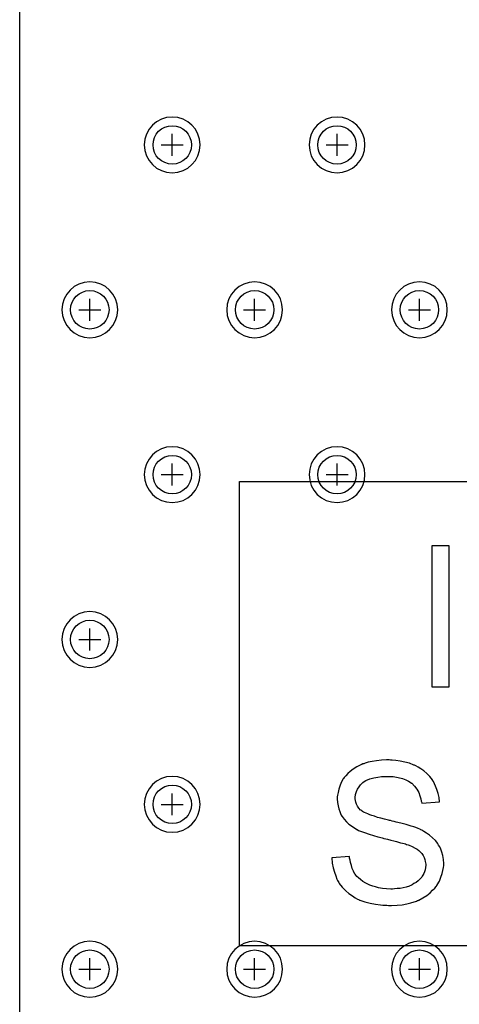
# Model space of a CAD drawing. Extents: x -5 to 35, y -92 to 8.
# Tile 21 of 25: x -5 to 3, y -45 to -27. Entities that reach past the tile are written whole.
import ezdxf

# ---------------------------------------------------------------- set-up
doc = ezdxf.new("R2010")
doc.units = 0
doc.layers.get('0').update_dxf_attribs({"linetype": 'CONTINUOUS'})
for name, color, linetype in [('gbl', 5, 'CONTINUOUS'), ('gd1', 1, 'CONTINUOUS'), ('gg1', 5, 'CONTINUOUS'), ('gm1', 6, 'CONTINUOUS'), ('gtl', 1, 'CONTINUOUS'), ('gto', 1, 'CONTINUOUS')]:
    doc.layers.add(name, color=color, linetype=linetype)

# ---------------------------------------------------------------- blocks, each defined once
blk = doc.blocks.new('D19')
blk.add_circle((0, 0), 0.35)

msp = doc.modelspace()

# ---------------------------------------------------------------- linework, layer by layer
at = {"layer": 'gbl', "color": 5}
msp.add_lwpolyline([(35.00007, -91.950184), (-5.00001, -91.950184), (-5.00001, -6.950014), (35.00007, -6.950014), (35.00007, -4.95001), (35.00007, -4.95001), (35.00007, -91.950184)], dxfattribs=at)
at = {"layer": 'gd1', "color": 1}
for points in [[(-1.715103, -29.426659), (-1.715103, -29.426659), (-1.715103, -29.426659, 1), (-2.731105, -29.426659), (-2.731105, -29.426659), (-2.731105, -29.426659, 1), (-1.715103, -29.426659), (-1.715103, -29.426659)], [(-1.715103, -29.426659), (-1.715103, -29.426659), (-1.715103, -29.426659, 1), (-2.731105, -29.426659), (-2.731105, -29.426659), (-2.731105, -29.426659, 1), (-1.715103, -29.426659), (-1.715103, -29.426659)], [(1.284903, -29.426659), (1.284903, -29.426659), (1.284903, -29.426659, 1), (0.268901, -29.426659), (0.268901, -29.426659), (0.268901, -29.426659, 1), (1.284903, -29.426659), (1.284903, -29.426659)], [(1.284903, -29.426659), (1.284903, -29.426659), (1.284903, -29.426659, 1), (0.268901, -29.426659), (0.268901, -29.426659), (0.268901, -29.426659, 1), (1.284903, -29.426659), (1.284903, -29.426659)], [(-3.215106, -32.426665), (-3.215106, -32.426665), (-3.215106, -32.426665, 1), (-4.231108, -32.426665), (-4.231108, -32.426665), (-4.231108, -32.426665, 1), (-3.215106, -32.426665), (-3.215106, -32.426665)], [(-3.215106, -32.426665), (-3.215106, -32.426665), (-3.215106, -32.426665, 1), (-4.231108, -32.426665), (-4.231108, -32.426665), (-4.231108, -32.426665, 1), (-3.215106, -32.426665), (-3.215106, -32.426665)], [(-0.2151, -32.426665), (-0.2151, -32.426665), (-0.2151, -32.426665, 1), (-1.231102, -32.426665), (-1.231102, -32.426665), (-1.231102, -32.426665, 1), (-0.2151, -32.426665), (-0.2151, -32.426665)], [(-0.2151, -32.426665), (-0.2151, -32.426665), (-0.2151, -32.426665, 1), (-1.231102, -32.426665), (-1.231102, -32.426665), (-1.231102, -32.426665, 1), (-0.2151, -32.426665), (-0.2151, -32.426665)], [(2.784906, -32.426665), (2.784906, -32.426665), (2.784906, -32.426665, 1), (1.768904, -32.426665), (1.768904, -32.426665), (1.768904, -32.426665, 1), (2.784906, -32.426665), (2.784906, -32.426665)], [(2.784906, -32.426665), (2.784906, -32.426665), (2.784906, -32.426665, 1), (1.768904, -32.426665), (1.768904, -32.426665), (1.768904, -32.426665, 1), (2.784906, -32.426665), (2.784906, -32.426665)], [(-1.715103, -35.426671), (-1.715103, -35.426671), (-1.715103, -35.426671, 1), (-2.731105, -35.426671), (-2.731105, -35.426671), (-2.731105, -35.426671, 1), (-1.715103, -35.426671), (-1.715103, -35.426671)], [(-1.715103, -35.426671), (-1.715103, -35.426671), (-1.715103, -35.426671, 1), (-2.731105, -35.426671), (-2.731105, -35.426671), (-2.731105, -35.426671, 1), (-1.715103, -35.426671), (-1.715103, -35.426671)], [(1.284903, -35.426671), (1.284903, -35.426671), (1.284903, -35.426671, 1), (0.268901, -35.426671), (0.268901, -35.426671), (0.268901, -35.426671, 1), (1.284903, -35.426671), (1.284903, -35.426671)], [(1.284903, -35.426671), (1.284903, -35.426671), (1.284903, -35.426671, 1), (0.268901, -35.426671), (0.268901, -35.426671), (0.268901, -35.426671, 1), (1.284903, -35.426671), (1.284903, -35.426671)], [(-3.215106, -38.426677), (-3.215106, -38.426677), (-3.215106, -38.426677, 1), (-4.231108, -38.426677), (-4.231108, -38.426677), (-4.231108, -38.426677, 1), (-3.215106, -38.426677), (-3.215106, -38.426677)], [(-3.215106, -38.426677), (-3.215106, -38.426677), (-3.215106, -38.426677, 1), (-4.231108, -38.426677), (-4.231108, -38.426677), (-4.231108, -38.426677, 1), (-3.215106, -38.426677), (-3.215106, -38.426677)], [(-1.715103, -41.426683), (-1.715103, -41.426683), (-1.715103, -41.426683, 1), (-2.731105, -41.426683), (-2.731105, -41.426683), (-2.731105, -41.426683, 1), (-1.715103, -41.426683), (-1.715103, -41.426683)], [(-3.215106, -44.426689), (-3.215106, -44.426689), (-3.215106, -44.426689, 1), (-4.231108, -44.426689), (-4.231108, -44.426689), (-4.231108, -44.426689, 1), (-3.215106, -44.426689), (-3.215106, -44.426689)], [(-3.215106, -44.426689), (-3.215106, -44.426689), (-3.215106, -44.426689, 1), (-4.231108, -44.426689), (-4.231108, -44.426689), (-4.231108, -44.426689, 1), (-3.215106, -44.426689), (-3.215106, -44.426689)], [(-0.2151, -44.426689), (-0.2151, -44.426689), (-0.2151, -44.426689, 1), (-1.231102, -44.426689), (-1.231102, -44.426689), (-1.231102, -44.426689, 1), (-0.2151, -44.426689), (-0.2151, -44.426689)], [(-0.2151, -44.426689), (-0.2151, -44.426689), (-0.2151, -44.426689, 1), (-1.231102, -44.426689), (-1.231102, -44.426689), (-1.231102, -44.426689, 1), (-0.2151, -44.426689), (-0.2151, -44.426689)], [(2.784906, -44.426689), (2.784906, -44.426689), (2.784906, -44.426689, 1), (1.768904, -44.426689), (1.768904, -44.426689), (1.768904, -44.426689, 1), (2.784906, -44.426689), (2.784906, -44.426689)], [(2.784906, -44.426689), (2.784906, -44.426689), (2.784906, -44.426689, 1), (1.768904, -44.426689), (1.768904, -44.426689), (1.768904, -44.426689, 1), (2.784906, -44.426689), (2.784906, -44.426689)]]:
    msp.add_lwpolyline(points, format="xyb", dxfattribs=at)
at = {"layer": 'gg1', "color": 5}
for points in [[(-2.223104, -29.626659), (-2.223104, -29.226658)], [(-2.223104, -29.626659), (-2.223104, -29.226658)], [(0.776902, -29.626659), (0.776902, -29.226658)], [(0.776902, -29.626659), (0.776902, -29.226658)], [(-2.423105, -29.426659), (-2.023104, -29.426659)], [(-2.423105, -29.426659), (-2.023104, -29.426659)], [(0.576901, -29.426659), (0.976902, -29.426659)], [(0.576901, -29.426659), (0.976902, -29.426659)], [(-3.723107, -32.626665), (-3.723107, -32.226664)], [(-3.723107, -32.626665), (-3.723107, -32.226664)], [(-0.723101, -32.626665), (-0.723101, -32.226664)], [(-0.723101, -32.626665), (-0.723101, -32.226664)], [(2.276905, -32.626665), (2.276905, -32.226664)], [(2.276905, -32.626665), (2.276905, -32.226664)], [(-3.923108, -32.426665), (-3.523107, -32.426665)], [(-3.923108, -32.426665), (-3.523107, -32.426665)], [(-0.923102, -32.426665), (-0.523101, -32.426665)], [(-0.923102, -32.426665), (-0.523101, -32.426665)], [(2.076904, -32.426665), (2.476905, -32.426665)], [(2.076904, -32.426665), (2.476905, -32.426665)], [(-2.223104, -35.626671), (-2.223104, -35.22667)], [(-2.223104, -35.626671), (-2.223104, -35.22667)], [(0.776902, -35.626671), (0.776902, -35.22667)], [(0.776902, -35.626671), (0.776902, -35.22667)], [(-2.423105, -35.426671), (-2.023104, -35.426671)], [(-2.423105, -35.426671), (-2.023104, -35.426671)], [(0.576901, -35.426671), (0.976902, -35.426671)], [(0.576901, -35.426671), (0.976902, -35.426671)], [(-3.723107, -38.626677), (-3.723107, -38.226676)], [(-3.723107, -38.626677), (-3.723107, -38.226676)], [(-3.923108, -38.426677), (-3.523107, -38.426677)], [(-3.923108, -38.426677), (-3.523107, -38.426677)], [(-2.223104, -41.626683), (-2.223104, -41.226682)], [(-2.423105, -41.426683), (-2.023104, -41.426683)], [(-3.723107, -44.626689), (-3.723107, -44.226688)], [(-3.723107, -44.626689), (-3.723107, -44.226688)], [(-0.723101, -44.626689), (-0.723101, -44.226688)], [(-0.723101, -44.626689), (-0.723101, -44.226688)], [(2.276905, -44.626689), (2.276905, -44.226688)], [(2.276905, -44.626689), (2.276905, -44.226688)], [(-3.923108, -44.426689), (-3.523107, -44.426689)], [(-3.923108, -44.426689), (-3.523107, -44.426689)], [(-0.923102, -44.426689), (-0.523101, -44.426689)], [(-0.923102, -44.426689), (-0.523101, -44.426689)], [(2.076904, -44.426689), (2.476905, -44.426689)], [(2.076904, -44.426689), (2.476905, -44.426689)]]:
    msp.add_lwpolyline(points, dxfattribs=at)
at = {"layer": 'gm1', "color": 6}
msp.add_lwpolyline([(-5.00001, -91.950184), (-5.00001, 8.050016)], dxfattribs=at)
at = {"layer": 'gtl', "color": 1}
msp.add_lwpolyline([(-5.00001, -91.950184), (-5.00001, -6.950014)], dxfattribs=at)
at = {"layer": 'gto', "color": 1}
for points in [[(31.000062, -39.99828), (31.000062, -39.99828), (31.000062, -44.000088), (-1.000002, -44.000088), (-1.000002, -39.80008), (-1.000002, -39.80008), (-1.000002, -35.550071), (31.000062, -35.550071), (31.000062, -39.99828)], [(2.817606, -36.722873), (2.501405, -36.722873), (2.501405, -39.287779), (2.817606, -39.287779), (2.817606, -36.722873)], [(1.724503, -40.617581), (1.677703, -40.617581), (1.584003, -40.621481), (1.494203, -40.633181), (1.416103, -40.644981), (1.345803, -40.660581), (1.291203, -40.680081), (1.267803, -40.687881), (1.248202, -40.691781), (1.228702, -40.699581), (1.217002, -40.703481), (1.213102, -40.707381), (1.209202, -40.707381), (1.135002, -40.742581), (1.068702, -40.785482), (1.014002, -40.828482), (0.971102, -40.867482), (0.935902, -40.906482), (0.908602, -40.937782), (0.893002, -40.957282), (0.889102, -40.961182), (0.889102, -40.965082), (0.853902, -41.027582), (0.826602, -41.093882), (0.807102, -41.152482), (0.795402, -41.210982), (0.787602, -41.257883), (0.779702, -41.292983), (0.779702, -41.308583), (0.779702, -41.320383), (0.779702, -41.324283), (0.779702, -41.328183), (0.783702, -41.390583), (0.795402, -41.453083), (0.807102, -41.507683), (0.826602, -41.554583), (0.842202, -41.593583), (0.853902, -41.620983), (0.865602, -41.640483), (0.869502, -41.648283), (0.908602, -41.698983), (0.951502, -41.745883), (0.994502, -41.784884), (1.041302, -41.820084), (1.080402, -41.847384), (1.111602, -41.866884), (1.135002, -41.882484), (1.138902, -41.886384), (1.142802, -41.886384), (1.170202, -41.902084), (1.205302, -41.913784), (1.279503, -41.941084), (1.361403, -41.968384), (1.443403, -41.995684), (1.517603, -42.015284), (1.548803, -42.023084), (1.576203, -42.030884), (1.599603, -42.038684), (1.619103, -42.042584), (1.630803, -42.046484), (1.634703, -42.046484), (1.697203, -42.062084), (1.755704, -42.077684), (1.810404, -42.089384), (1.857204, -42.101184), (1.896304, -42.112884), (1.935304, -42.124584), (1.966604, -42.132384), (1.997804, -42.140184), (2.021204, -42.147984), (2.040704, -42.155784), (2.072004, -42.163584), (2.087604, -42.167484), (2.091504, -42.171384), (2.146204, -42.194884), (2.196904, -42.222184), (2.235904, -42.245584), (2.267205, -42.268985), (2.290605, -42.292485), (2.310105, -42.308085), (2.317905, -42.319785), (2.321805, -42.323685), (2.345205, -42.358785), (2.360905, -42.393885), (2.376505, -42.429085), (2.384305, -42.464185), (2.388205, -42.491585), (2.392105, -42.514985), (2.392105, -42.530585), (2.392105, -42.534485), (2.388205, -42.577385), (2.380405, -42.616485), (2.368705, -42.655485), (2.357005, -42.686685), (2.341405, -42.714085), (2.329605, -42.733585), (2.321805, -42.749185), (2.317905, -42.753086), (2.286705, -42.788286), (2.251605, -42.819486), (2.216404, -42.846786), (2.177404, -42.870186), (2.146204, -42.889786), (2.118804, -42.901486), (2.103204, -42.909286), (2.095404, -42.913186), (2.036804, -42.932686), (1.978304, -42.944386), (1.923604, -42.956086), (1.869004, -42.959986), (1.826004, -42.963886), (1.787004, -42.967786), (1.755704, -42.967786), (1.677703, -42.963886), (1.603503, -42.956086), (1.533203, -42.944386), (1.478603, -42.928786), (1.427803, -42.917086), (1.392703, -42.905386), (1.369303, -42.897586), (1.365403, -42.893686), (1.361403, -42.893686), (1.302903, -42.862386), (1.248202, -42.831186), (1.205302, -42.796086), (1.170202, -42.764786), (1.138902, -42.737485), (1.119402, -42.714085), (1.107702, -42.698485), (1.103802, -42.694585), (1.076502, -42.643785), (1.053002, -42.592985), (1.037402, -42.538385), (1.021802, -42.487585), (1.014002, -42.440785), (1.006202, -42.405685), (1.002302, -42.382185), (1.002302, -42.378285), (1.002302, -42.374385), (0.682201, -42.401785), (0.690001, -42.495385), (0.705601, -42.581285), (0.729001, -42.663285), (0.752402, -42.729685), (0.775802, -42.788286), (0.787602, -42.811686), (0.799302, -42.831186), (0.807102, -42.846786), (0.814902, -42.858486), (0.818802, -42.862386), (0.818802, -42.866286), (0.873402, -42.936586), (0.935902, -42.999086), (0.994502, -43.049786), (1.056902, -43.092786), (1.107702, -43.127886), (1.150602, -43.151286), (1.166202, -43.159086), (1.178002, -43.166886), (1.185802, -43.170786), (1.189702, -43.170786), (1.283403, -43.202086), (1.381003, -43.225486), (1.478603, -43.244986), (1.568403, -43.256687), (1.611303, -43.260587), (1.650303, -43.264487), (1.685503, -43.264487), (1.712803, -43.268387), (1.771404, -43.268387), (1.872904, -43.264487), (1.962704, -43.252787), (2.048504, -43.237186), (2.118804, -43.217686), (2.181304, -43.202086), (2.204704, -43.194286), (2.224204, -43.186486), (2.239804, -43.178686), (2.251605, -43.174686), (2.259405, -43.170786), (2.263305, -43.170786), (2.341405, -43.127886), (2.411605, -43.084986), (2.470205, -43.038086), (2.517005, -42.991286), (2.556105, -42.952186), (2.579505, -42.920986), (2.599005, -42.897586), (2.602905, -42.889786), (2.641905, -42.823386), (2.669305, -42.753086), (2.692705, -42.686685), (2.704405, -42.628185), (2.712205, -42.577385), (2.720005, -42.538385), (2.720005, -42.522785), (2.720005, -42.511085), (2.720005, -42.507185), (2.720005, -42.503285), (2.716105, -42.429085), (2.704405, -42.358785), (2.684905, -42.296285), (2.665405, -42.245584), (2.645905, -42.198784), (2.626305, -42.167484), (2.614605, -42.147984), (2.610705, -42.140184), (2.567805, -42.085484), (2.517005, -42.034784), (2.462405, -41.987884), (2.407705, -41.948884), (2.357005, -41.921584), (2.317905, -41.898084), (2.302305, -41.890284), (2.294505, -41.882484), (2.286705, -41.878584), (2.282805, -41.878584), (2.251605, -41.866884), (2.212504, -41.851284), (2.173504, -41.835684), (2.126604, -41.823984), (2.032904, -41.796584), (1.939204, -41.769284), (1.853404, -41.749783), (1.814304, -41.738083), (1.779204, -41.730283), (1.751904, -41.722483), (1.732303, -41.718583), (1.716703, -41.714683), (1.712803, -41.714683), (1.638603, -41.695083), (1.572303, -41.679483), (1.513703, -41.663883), (1.459103, -41.644383), (1.412203, -41.628783), (1.373203, -41.617083), (1.338003, -41.601383), (1.306803, -41.585783), (1.279503, -41.574083), (1.256003, -41.566283), (1.240402, -41.554583), (1.228702, -41.546783), (1.209202, -41.535083), (1.205302, -41.531183), (1.174102, -41.495983), (1.150602, -41.460883), (1.131102, -41.421883), (1.119402, -41.386683), (1.111602, -41.355483), (1.107702, -41.328183), (1.107702, -41.312583), (1.107702, -41.304683), (1.115502, -41.246182), (1.131102, -41.195382), (1.150602, -41.148582), (1.178002, -41.109482), (1.201402, -41.074382), (1.224802, -41.050982), (1.240402, -41.035382), (1.244302, -41.031482), (1.271703, -41.011882), (1.302903, -40.992382), (1.373203, -40.965082), (1.447303, -40.945582), (1.521503, -40.933882), (1.587903, -40.922182), (1.619103, -40.922182), (1.642503, -40.918282), (1.693303, -40.918282), (1.798704, -40.922182), (1.888504, -40.937782), (1.966604, -40.957282), (2.029004, -40.980682), (2.075904, -41.004082), (2.111004, -41.023582), (2.130504, -41.039282), (2.138304, -41.043182), (2.189104, -41.093882), (2.232004, -41.152482), (2.263305, -41.210982), (2.286705, -41.269583), (2.302305, -41.324283), (2.310105, -41.367183), (2.314005, -41.382783), (2.317905, -41.394483), (2.317905, -41.402283), (2.317905, -41.406183), (2.641905, -41.382783), (2.634205, -41.300783), (2.618505, -41.226682), (2.595105, -41.156382), (2.571705, -41.097782), (2.552205, -41.050982), (2.532605, -41.011882), (2.517005, -40.988482), (2.513105, -40.980682), (2.466305, -40.918282), (2.411605, -40.863582), (2.357005, -40.816682), (2.302305, -40.777682), (2.251605, -40.750382), (2.212504, -40.726881), (2.196904, -40.719081), (2.185204, -40.715181), (2.181304, -40.711281), (2.177404, -40.711281), (2.095404, -40.680081), (2.009504, -40.656681), (1.923604, -40.641081), (1.845504, -40.629281), (1.779204, -40.621481), (1.751904, -40.621481), (1.724503, -40.617581)]]:
    msp.add_lwpolyline(points, dxfattribs=at)

# ---------------------------------------------------------------- block references
at = {"layer": 'gbl'}
for p in [(-2.223104, -29.426659), (-2.223104, -29.426659), (0.776902, -29.426659), (0.776902, -29.426659), (-3.723107, -32.426665), (-3.723107, -32.426665), (-0.723101, -32.426665), (-0.723101, -32.426665), (2.276905, -32.426665), (2.276905, -32.426665), (-2.223104, -35.426671), (-2.223104, -35.426671), (0.776902, -35.426671), (0.776902, -35.426671), (-3.723107, -38.426677), (-3.723107, -38.426677), (-2.223104, -41.426683), (-3.723107, -44.426689), (-3.723107, -44.426689), (-0.723101, -44.426689), (-0.723101, -44.426689), (2.276905, -44.426689), (2.276905, -44.426689)]:
    msp.add_blockref('D19', p, dxfattribs=at)
at = {"layer": 'gtl'}
for p in [(-2.223104, -29.426659), (-2.223104, -29.426659), (0.776902, -29.426659), (0.776902, -29.426659), (-3.723107, -32.426665), (-3.723107, -32.426665), (-0.723101, -32.426665), (-0.723101, -32.426665), (2.276905, -32.426665), (2.276905, -32.426665), (-2.223104, -35.426671), (-2.223104, -35.426671), (0.776902, -35.426671), (0.776902, -35.426671), (-3.723107, -38.426677), (-3.723107, -38.426677), (-2.223104, -41.426683), (-3.723107, -44.426689), (-3.723107, -44.426689), (-0.723101, -44.426689), (-0.723101, -44.426689), (2.276905, -44.426689), (2.276905, -44.426689)]:
    msp.add_blockref('D19', p, dxfattribs=at)

doc.saveas('drawing.dxf')
